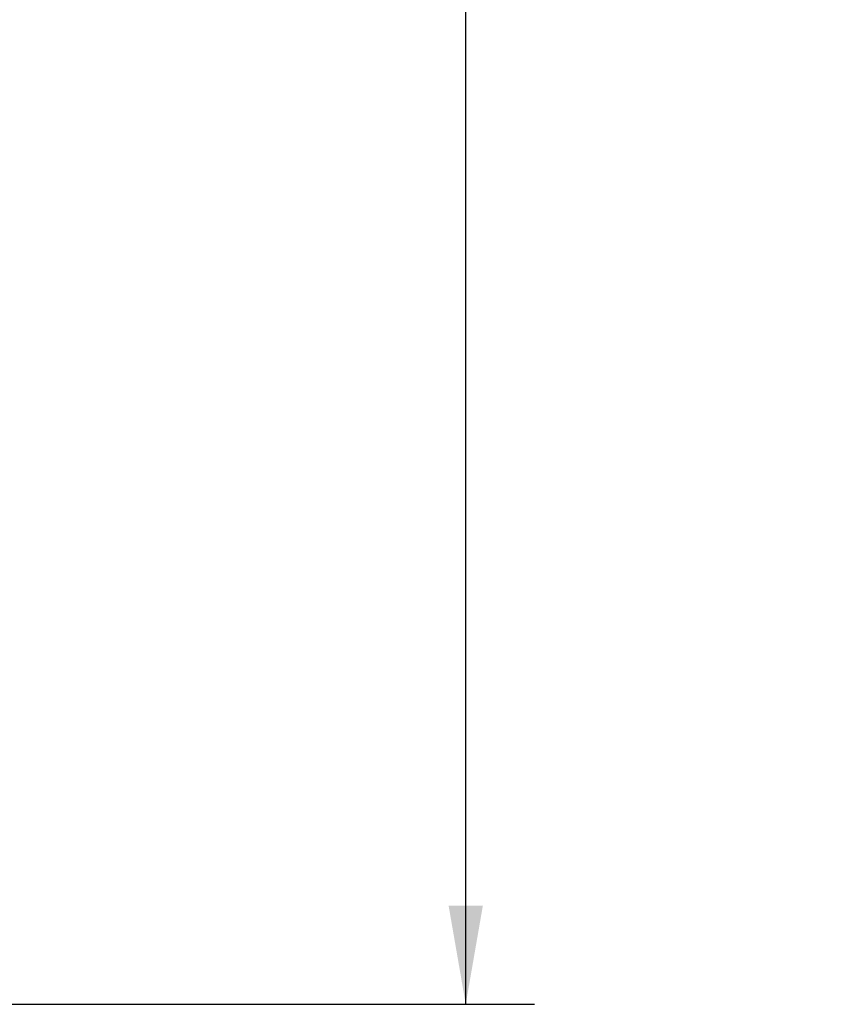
# Model space of a CAD drawing. Header units: inches. Extents: x 0 to 22, y 0 to 17.
# Tile 9 of 85: x 4.4 to 5.9, y 5 to 6.8. Entities that reach past the tile are written whole.
import ezdxf

# ---------------------------------------------------------------- set-up
doc = ezdxf.new("R2010")
doc.units = ezdxf.units.IN
doc.header["$LTSCALE"] = 1.21
doc.header["$MEASUREMENT"] = 0
doc.layers.get('0').update_dxf_attribs({"linetype": 'CONTINUOUS'})
doc.layers.add('DIMENSIONS', color=7, linetype='CONTINUOUS')
doc.styles.get("Standard").update_dxf_attribs({"font": 'txt', "width": 0.8})
doc.dimstyles.new('DIMSTYLE_2', dxfattribs={"dimtxt": 0.125, "dimasz": 0.18, "dimexe": 0.18, "dimexo": 0.0625, "dimgap": 0.09, "dimtad": 0, "dimtih": 1, "dimtoh": 1, "dimdec": 3, "dimzin": 4, "dimdsep": 46, "dimtxsty": 'STANDARD', "dimblk": '_FILLED', "dimblk1": '_FILLED', "dimblk2": '_FILLED', "dimcen": 0.09, "dimadec": 0, "dimazin": 0, "dimtp": 0.01, "dimtm": 0.01, "dimtfac": 1, "dimtdec": 3, "dimtofl": 0, "dimtmove": 0, "dimatfit": 3, "dimldrblk": '_FILLED', "dimfxl": 1, "dimtolj": 1, "dimtzin": 4, "dimarcsym": 0})

# ---------------------------------------------------------------- blocks, each defined once
blk = doc.blocks.new('_FILLED')
at = {"color": 0, "linetype": 'BYBLOCK'}
blk.add_solid([(0, 0), (-1, 0.1736), (-1, -0.1736)], dxfattribs=at)
blk = doc.blocks.new('*D10')
at = {"layer": 'DIMENSIONS', "color": 2, "linetype": 'CONTINUOUS'}
for p, q in [((4.0439, 10.0913), (5.3509, 10.0913)), ((5.2259, 10.0913), (5.2259, 7.844)), ((5.2259, 5.0326), (5.2259, 7.594)), ((3.5413, 5.0326), (5.3509, 5.0326))]:
    blk.add_line(p, q, dxfattribs=at)
at = {"layer": 'DIMENSIONS', "color": 2, "linetype": 'CONTINUOUS', "xscale": 0.18, "yscale": 0.18, "zscale": 0.18}
for p, rotation in [((5.2259, 10.0913), 90), ((5.2259, 5.0326), 270)]:
    blk.add_blockref('_FILLED', p, dxfattribs=dict(at, rotation=rotation))
at = {"layer": 'DIMENSIONS', "color": 2, "linetype": 'CONTINUOUS', "width": 0.8}
for s, p in [('[', (5.1384, 7.6565)), (']', (5.8384, 7.6565)), ('5.059', (4.5134, 7.6565)), ('128.49', (5.2384, 7.6565))]:
    blk.add_text(s, height=0.125, dxfattribs=at).set_placement(p)

msp = doc.modelspace()

# ---------------------------------------------------------------- dimensions: what is measured, and where the dimension line sits
at = {"layer": 'DIMENSIONS', "color": 2, "linetype": 'CONTINUOUS'}
dim = msp.add_linear_dim(base=(5.2259, 5.0326), p1=(4.0439, 10.0913), p2=(3.5413, 5.0326), angle=270, dimstyle='DIMSTYLE_2', dxfattribs=at)
dim.commit()
dim.dimension.update_dxf_attribs({"geometry": '*D10', "text_midpoint": (5.2259, 7.719), "dimtype": 160})

doc.saveas('drawing.dxf')
